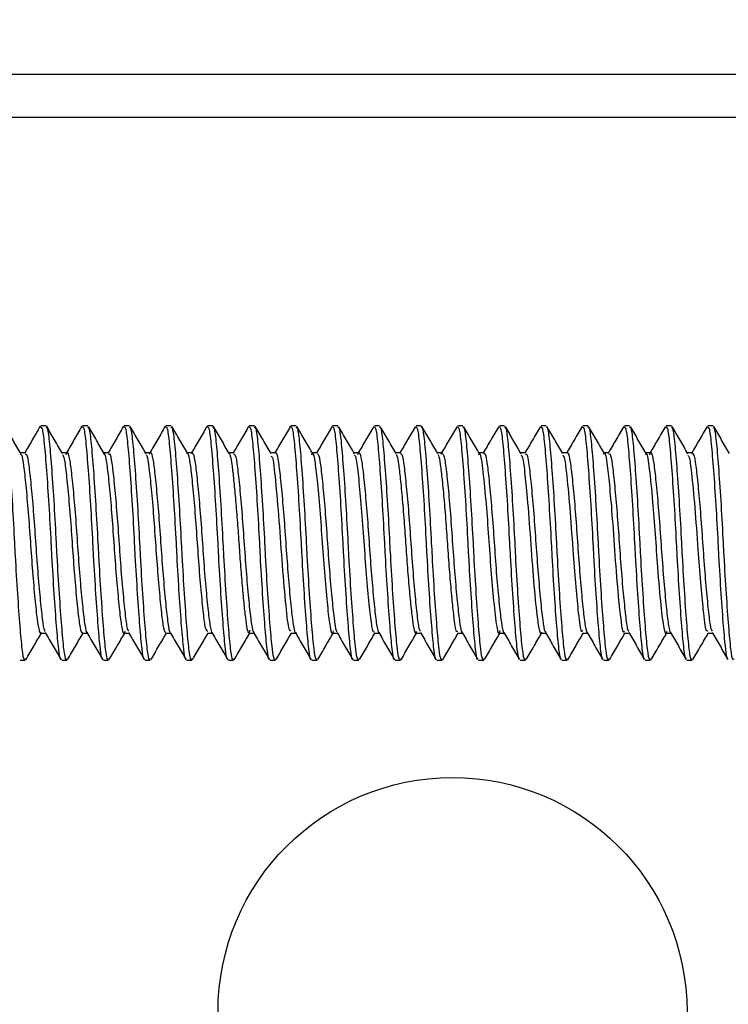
# Model space of a CAD drawing. Header units: inches. Extents: x 0.1 to 10.7, y 0.1 to 7.8.
# Tile 18 of 46: x 3.1606 to 3.1999, y 6.5399 to 6.5946. Entities that reach past the tile are written whole.
import ezdxf

# ---------------------------------------------------------------- set-up
doc = ezdxf.new("R2010")
doc.units = ezdxf.units.IN
doc.header["$MEASUREMENT"] = 0
doc.layers.add('DIMENSIONS', color=140, linetype='Continuous', lineweight=25)
doc.styles.add('SLDTEXTSTYLE0', font='TXT', dxfattribs={"width": 0.7})
doc.dimstyles.new('SLDDIMSTYLE1', dxfattribs={"dimtxt": 0.084961, "dimasz": 0.13, "dimexe": 0, "dimexo": 0.0625, "dimgap": 0.02124, "dimtad": 0, "dimtih": 1, "dimtoh": 1, "dimlfac": 24, "dimrnd": 1e-09, "dimzin": 12, "dimdsep": 46, "dimtxsty": 'SLDTEXTSTYLE0', "dimsah": 1, "dimcen": 0.09, "dimadec": 0, "dimazin": 3, "dimtfac": 1, "dimtofl": 0, "dimtmove": 0, "dimatfit": 3, "dimfxl": 0, "dimfrac": 2, "dimtolj": 1, "dimtzin": 12, "dimarcsym": 0})

# ---------------------------------------------------------------- blocks, each defined once
blk = doc.blocks.new('_D_8')
at = {"layer": 'DIMENSIONS'}
for p, q in [((3.13252, 6.636573), (3.13252, 7.044033)), ((4.767937, 6.636573), (4.767937, 7.044033)), ((3.13252, 6.919033), (3.704451, 6.919033)), ((3.819576, 6.919033), (3.791046, 6.919033)), ((3.791046, 6.919033), (3.791046, 6.784002)), ((4.142724, 6.919033), (4.171254, 6.919033)), ((4.171254, 6.919033), (4.171254, 6.784002)), ((4.767937, 6.919033), (4.257848, 6.919033)), ((3.791046, 6.784002), (3.819576, 6.784002)), ((4.171254, 6.784002), (4.142724, 6.784002))]:
    blk.add_line(p, q, dxfattribs=at)
for points in [[(3.13252, 6.919033), (3.26252, 6.899033), (3.26252, 6.939033)], [(4.767937, 6.919033), (4.637937, 6.939033), (4.637937, 6.899033)]]:
    blk.add_solid(points, dxfattribs=at)
at = {"layer": 'DIMENSIONS', "char_height": 0.0833333, "attachment_point": 1, "style": 'SLDTEXTSTYLE0'}
for s, insert in [('39.25', (3.819576, 7.045475)), ('997.0', (3.819576, 6.891424))]:
    blk.add_mtext(s, dxfattribs=dict(at, insert=insert))

msp = doc.modelspace()

# ---------------------------------------------------------------- linework, layer by layer
for p, q in [((3.13752, 6.591573), (3.231687, 6.591573)), ((3.231687, 6.589156), (3.13752, 6.589156)), ((3.162034, 6.572042), (3.161745, 6.572042)), ((3.164349, 6.572042), (3.16406, 6.572042)), ((3.166664, 6.572042), (3.166374, 6.572042)), ((3.168978, 6.572042), (3.168689, 6.572042)), ((3.171293, 6.572042), (3.171004, 6.572042)), ((3.173608, 6.572042), (3.173319, 6.572042)), ((3.175923, 6.572042), (3.175634, 6.572042)), ((3.178238, 6.572042), (3.177948, 6.572042)), ((3.180553, 6.572042), (3.180263, 6.572042)), ((3.182867, 6.572042), (3.182578, 6.572042)), ((3.185182, 6.572042), (3.184893, 6.572042)), ((3.187497, 6.572042), (3.187208, 6.572042)), ((3.189812, 6.572042), (3.189522, 6.572042)), ((3.192127, 6.572042), (3.191837, 6.572042)), ((3.194441, 6.572042), (3.194152, 6.572042)), ((3.196756, 6.572042), (3.196467, 6.572042)), ((3.199071, 6.572042), (3.198782, 6.572042)), ((3.160877, 6.570538), (3.160613, 6.570538)), ((3.163192, 6.570538), (3.162928, 6.570538)), ((3.165507, 6.570538), (3.165243, 6.570538)), ((3.167821, 6.570538), (3.167557, 6.570538)), ((3.170136, 6.570538), (3.169872, 6.570538)), ((3.172451, 6.570538), (3.172187, 6.570538)), ((3.174766, 6.570538), (3.174502, 6.570538)), ((3.17708, 6.570538), (3.176817, 6.570538)), ((3.179396, 6.570538), (3.179132, 6.570538)), ((3.18171, 6.570538), (3.181446, 6.570538)), ((3.184025, 6.570538), (3.183761, 6.570538)), ((3.18398, 6.570462), (3.184001, 6.570529)), ((3.18634, 6.570538), (3.186076, 6.570538)), ((3.188655, 6.570538), (3.188391, 6.570538)), ((3.190969, 6.570538), (3.190706, 6.570538)), ((3.193284, 6.570538), (3.19302, 6.570538)), ((3.195599, 6.570538), (3.195335, 6.570538)), ((3.197914, 6.570538), (3.19765, 6.570538)), ((3.161745, 6.560524), (3.162009, 6.560524)), ((3.16406, 6.560524), (3.164324, 6.560524)), ((3.166375, 6.560524), (3.166639, 6.560524)), ((3.168689, 6.560524), (3.168954, 6.560524)), ((3.171004, 6.560524), (3.171268, 6.560524)), ((3.173319, 6.560524), (3.173583, 6.560524)), ((3.175634, 6.560524), (3.175898, 6.560524)), ((3.177949, 6.560524), (3.178213, 6.560524)), ((3.180264, 6.560524), (3.180528, 6.560524)), ((3.182578, 6.560524), (3.182842, 6.560524)), ((3.184893, 6.560524), (3.185157, 6.560524)), ((3.187208, 6.560524), (3.187472, 6.560524)), ((3.189523, 6.560524), (3.189787, 6.560524)), ((3.191837, 6.560524), (3.192101, 6.560524)), ((3.194153, 6.560524), (3.194416, 6.560524)), ((3.196467, 6.560524), (3.196731, 6.560524)), ((3.198782, 6.560524), (3.199046, 6.560524)), ((3.160587, 6.559021), (3.160877, 6.559021)), ((3.162902, 6.559021), (3.163191, 6.559021)), ((3.165217, 6.559021), (3.165506, 6.559021)), ((3.167532, 6.559021), (3.167821, 6.559021)), ((3.169847, 6.559021), (3.170136, 6.559021)), ((3.172161, 6.559021), (3.172451, 6.559021)), ((3.174476, 6.559021), (3.174766, 6.559021)), ((3.176791, 6.559021), (3.17708, 6.559021)), ((3.179106, 6.559021), (3.179395, 6.559021)), ((3.181421, 6.559021), (3.18171, 6.559021)), ((3.183735, 6.559021), (3.184025, 6.559021)), ((3.18605, 6.559021), (3.18634, 6.559021)), ((3.188365, 6.559021), (3.188654, 6.559021)), ((3.19068, 6.559021), (3.190969, 6.559021)), ((3.192995, 6.559021), (3.193284, 6.559021)), ((3.19531, 6.559021), (3.195599, 6.559021)), ((3.197624, 6.559021), (3.197914, 6.559021))]:
    msp.add_line(p, q)
msp.add_circle((3.184604, 6.539489), 0.013021)
for points, knots in [([(3.160877, 6.559101), (3.160863, 6.559079), (3.160806, 6.558986), (3.160708, 6.55958), (3.160594, 6.560828), (3.160461, 6.562657), (3.160361, 6.564323), (3.160274, 6.566001), (3.160181, 6.567689), (3.160049, 6.569636), (3.159926, 6.571112), (3.159823, 6.571958), (3.159749, 6.57196), (3.159719, 6.571961)], [0, 0, 0, 0, 0.034586, 0.142153, 0.249681, 0.357186, 0.46475, 0.49998, 0.604499, 0.711996, 0.819565, 0.927082, 1, 1, 1, 1]), ([(3.160637, 6.570496), (3.160491, 6.570748), (3.160198, 6.571251), (3.159906, 6.571755), (3.159759, 6.572007)], [0, 0, 0, 0, 0.499756, 1, 1, 1, 1]), ([(3.16171, 6.572015), (3.161564, 6.571762), (3.161278, 6.57127), (3.160991, 6.570778), (3.160852, 6.570538)], [0, 0, 0, 0, 0.512649, 1, 1, 1, 1]), ([(3.162867, 6.559066), (3.162865, 6.559064), (3.16282, 6.559012), (3.162734, 6.559599), (3.16262, 6.560823), (3.162487, 6.562659), (3.162387, 6.564323), (3.162299, 6.566001), (3.162206, 6.567689), (3.162074, 6.569636), (3.161951, 6.571112), (3.161848, 6.571958), (3.161774, 6.57196), (3.161745, 6.571961)], [0, 0, 0, 0, 0.006022, 0.116772, 0.227481, 0.338167, 0.448913, 0.485186, 0.592797, 0.703475, 0.814226, 0.924924, 1, 1, 1, 1]), ([(3.163191, 6.559101), (3.163178, 6.559079), (3.16312, 6.558986), (3.163023, 6.55958), (3.162909, 6.560828), (3.162776, 6.562657), (3.162676, 6.564323), (3.162589, 6.566001), (3.162496, 6.567689), (3.162364, 6.569636), (3.162241, 6.571112), (3.162137, 6.571958), (3.162064, 6.57196), (3.162034, 6.571961)], [0, 0, 0, 0, 0.034586, 0.142153, 0.249681, 0.357186, 0.46475, 0.49998, 0.604499, 0.711996, 0.819565, 0.927082, 1, 1, 1, 1]), ([(3.162949, 6.570502), (3.162802, 6.570754), (3.162509, 6.571258), (3.162216, 6.571762), (3.162069, 6.572015)], [0, 0, 0, 0, 0.499702, 1, 1, 1, 1]), ([(3.164025, 6.572015), (3.163878, 6.571763), (3.163593, 6.57127), (3.163306, 6.570778), (3.163167, 6.570538)], [0, 0, 0, 0, 0.512506, 1, 1, 1, 1]), ([(3.165182, 6.559066), (3.16518, 6.559064), (3.165134, 6.559012), (3.165049, 6.559599), (3.164935, 6.560823), (3.164802, 6.562659), (3.164702, 6.564323), (3.164614, 6.566001), (3.164521, 6.567689), (3.164389, 6.569636), (3.164266, 6.571112), (3.164163, 6.571958), (3.164089, 6.57196), (3.16406, 6.571961)], [0, 0, 0, 0, 0.0060475, 0.1167942, 0.2275004, 0.338184, 0.4489274, 0.4851992, 0.592807, 0.7034822, 0.8142309, 0.9249264, 1, 1, 1, 1]), ([(3.165506, 6.559101), (3.165492, 6.559079), (3.165435, 6.558986), (3.165338, 6.55958), (3.165224, 6.560828), (3.165091, 6.562657), (3.164991, 6.564323), (3.164904, 6.566001), (3.164811, 6.567689), (3.164678, 6.569636), (3.164555, 6.571112), (3.164452, 6.571958), (3.164379, 6.57196), (3.164349, 6.571961)], [0, 0, 0, 0, 0.034586, 0.142153, 0.249681, 0.357186, 0.46475, 0.49998, 0.604499, 0.711996, 0.819565, 0.927082, 1, 1, 1, 1]), ([(3.165267, 6.570496), (3.16512, 6.570748), (3.164826, 6.571253), (3.164533, 6.571758), (3.164387, 6.572011)], [0, 0, 0, 0, 0.499625, 1, 1, 1, 1]), ([(3.16634, 6.572015), (3.166193, 6.571763), (3.165907, 6.57127), (3.165621, 6.570778), (3.165481, 6.570538)], [0, 0, 0, 0, 0.512412, 1, 1, 1, 1]), ([(3.167497, 6.559066), (3.167495, 6.559064), (3.167449, 6.559012), (3.167363, 6.559599), (3.167249, 6.560823), (3.167116, 6.562659), (3.167016, 6.564323), (3.166929, 6.566001), (3.166836, 6.567689), (3.166704, 6.569636), (3.166581, 6.571112), (3.166478, 6.571958), (3.166404, 6.57196), (3.166374, 6.571961)], [0, 0, 0, 0, 0.005995, 0.116747, 0.227459, 0.338149, 0.448898, 0.485172, 0.592785, 0.703466, 0.814221, 0.924922, 1, 1, 1, 1]), ([(3.167821, 6.559101), (3.167807, 6.559079), (3.16775, 6.558986), (3.167653, 6.55958), (3.167539, 6.560828), (3.167406, 6.562657), (3.167306, 6.564323), (3.167218, 6.566001), (3.167125, 6.567689), (3.166993, 6.569636), (3.16687, 6.571112), (3.166767, 6.571958), (3.166693, 6.57196), (3.166664, 6.571961)], [0, 0, 0, 0, 0.034586, 0.142153, 0.249681, 0.357186, 0.46475, 0.49998, 0.604499, 0.711996, 0.819565, 0.927082, 1, 1, 1, 1]), ([(3.167586, 6.570489), (3.167439, 6.570741), (3.167146, 6.571245), (3.166853, 6.57175), (3.166706, 6.572003)], [0, 0, 0, 0, 0.499646, 1, 1, 1, 1]), ([(3.168654, 6.572015), (3.168508, 6.571763), (3.168222, 6.57127), (3.167936, 6.570778), (3.167796, 6.570538)], [0, 0, 0, 0, 0.512368, 1, 1, 1, 1]), ([(3.169812, 6.559066), (3.169809, 6.559064), (3.169764, 6.559012), (3.169678, 6.559599), (3.169564, 6.560823), (3.169431, 6.562659), (3.169331, 6.564323), (3.169244, 6.566001), (3.169151, 6.567689), (3.169019, 6.569636), (3.168896, 6.571112), (3.168793, 6.571958), (3.168719, 6.57196), (3.168689, 6.571961)], [0, 0, 0, 0, 0.005862, 0.11663, 0.227356, 0.338061, 0.448825, 0.485103, 0.592731, 0.703427, 0.814196, 0.924912, 1, 1, 1, 1]), ([(3.170136, 6.559101), (3.170122, 6.559079), (3.170065, 6.558986), (3.169967, 6.55958), (3.169854, 6.560828), (3.169721, 6.562657), (3.169621, 6.564323), (3.169533, 6.566001), (3.16944, 6.567689), (3.169308, 6.569636), (3.169185, 6.571112), (3.169082, 6.571958), (3.169008, 6.57196), (3.168978, 6.571961)], [0, 0, 0, 0, 0.034586, 0.142153, 0.249681, 0.357186, 0.46475, 0.49998, 0.604499, 0.711996, 0.819565, 0.927082, 1, 1, 1, 1]), ([(3.169898, 6.570494), (3.169752, 6.570745), (3.169459, 6.571249), (3.169166, 6.571753), (3.16902, 6.572005)], [0, 0, 0, 0, 0.4997407, 1, 1, 1, 1]), ([(3.170969, 6.572014), (3.170823, 6.571762), (3.170537, 6.57127), (3.170251, 6.570778), (3.170111, 6.570538)], [0, 0, 0, 0, 0.512377, 1, 1, 1, 1]), ([(3.172126, 6.559066), (3.172124, 6.559063), (3.172079, 6.559012), (3.171993, 6.559599), (3.171879, 6.560823), (3.171746, 6.562659), (3.171646, 6.564323), (3.171559, 6.566001), (3.171466, 6.567689), (3.171333, 6.569636), (3.17121, 6.571112), (3.171107, 6.571958), (3.171034, 6.57196), (3.171004, 6.571961)], [0, 0, 0, 0, 0.00565, 0.116441, 0.227191, 0.337919, 0.448707, 0.484993, 0.592644, 0.703363, 0.814157, 0.924896, 1, 1, 1, 1]), ([(3.172451, 6.559101), (3.172437, 6.559079), (3.17238, 6.558986), (3.172282, 6.55958), (3.172168, 6.560828), (3.172035, 6.562657), (3.171935, 6.564323), (3.171848, 6.566001), (3.171755, 6.567689), (3.171623, 6.569636), (3.1715, 6.571112), (3.171397, 6.571958), (3.171323, 6.57196), (3.171293, 6.571961)], [0, 0, 0, 0, 0.034586, 0.142153, 0.249681, 0.357186, 0.46475, 0.49998, 0.604499, 0.711996, 0.819565, 0.927082, 1, 1, 1, 1]), ([(3.172208, 6.570502), (3.172061, 6.570754), (3.171768, 6.571257), (3.171476, 6.571762), (3.171329, 6.572014)], [0, 0, 0, 0, 0.499721, 1, 1, 1, 1]), ([(3.173284, 6.572014), (3.173137, 6.571762), (3.172851, 6.57127), (3.172565, 6.570778), (3.172426, 6.570538)], [0, 0, 0, 0, 0.512438, 1, 1, 1, 1]), ([(3.174441, 6.559066), (3.174439, 6.559063), (3.174393, 6.559012), (3.174308, 6.559599), (3.174194, 6.560823), (3.174061, 6.562659), (3.173961, 6.564323), (3.173873, 6.566001), (3.173781, 6.567689), (3.173648, 6.569636), (3.173525, 6.571112), (3.173422, 6.571958), (3.173349, 6.57196), (3.173319, 6.571961)], [0, 0, 0, 0, 0.005356, 0.11618, 0.226963, 0.337724, 0.448544, 0.484841, 0.592524, 0.703276, 0.814102, 0.924874, 1, 1, 1, 1]), ([(3.174766, 6.559101), (3.174752, 6.559079), (3.174694, 6.558986), (3.174597, 6.55958), (3.174483, 6.560828), (3.17435, 6.562657), (3.17425, 6.564323), (3.174163, 6.566001), (3.17407, 6.567689), (3.173938, 6.569636), (3.173815, 6.571112), (3.173712, 6.571958), (3.173638, 6.57196), (3.173608, 6.571961)], [0, 0, 0, 0, 0.034586, 0.142153, 0.249681, 0.357186, 0.46475, 0.49998, 0.604499, 0.711996, 0.819565, 0.927082, 1, 1, 1, 1]), ([(3.174525, 6.570498), (3.174378, 6.57075), (3.174085, 6.571255), (3.173791, 6.57176), (3.173645, 6.572013)], [0, 0, 0, 0, 0.499637, 1, 1, 1, 1]), ([(3.175598, 6.572013), (3.175452, 6.571761), (3.175166, 6.571269), (3.17488, 6.570778), (3.174741, 6.570538)], [0, 0, 0, 0, 0.512554, 1, 1, 1, 1]), ([(3.176755, 6.559065), (3.176753, 6.559063), (3.176708, 6.559012), (3.176623, 6.5596), (3.176509, 6.560823), (3.176376, 6.562659), (3.176276, 6.564323), (3.176188, 6.566001), (3.176095, 6.567689), (3.175963, 6.569636), (3.17584, 6.571112), (3.175737, 6.571958), (3.175663, 6.57196), (3.175634, 6.571961)], [0, 0, 0, 0, 0.004983, 0.115848, 0.226673, 0.337475, 0.448337, 0.484648, 0.592371, 0.703165, 0.814032, 0.924846, 1, 1, 1, 1]), ([(3.17708, 6.559101), (3.177066, 6.559079), (3.177009, 6.558986), (3.176912, 6.55958), (3.176798, 6.560828), (3.176665, 6.562657), (3.176565, 6.564323), (3.176478, 6.566001), (3.176385, 6.567689), (3.176252, 6.569636), (3.176129, 6.571112), (3.176026, 6.571958), (3.175953, 6.57196), (3.175923, 6.571961)], [0, 0, 0, 0, 0.034586, 0.142153, 0.249681, 0.357186, 0.46475, 0.49998, 0.604499, 0.711996, 0.819565, 0.927082, 1, 1, 1, 1]), ([(3.176845, 6.570489), (3.176698, 6.570742), (3.176404, 6.571246), (3.176111, 6.571751), (3.175965, 6.572004)], [0, 0, 0, 0, 0.49963, 1, 1, 1, 1]), ([(3.177912, 6.572013), (3.177766, 6.571761), (3.177481, 6.571269), (3.177195, 6.570777), (3.177055, 6.570538)], [0, 0, 0, 0, 0.512725, 1, 1, 1, 1]), ([(3.179069, 6.559065), (3.179068, 6.559063), (3.179023, 6.559013), (3.178937, 6.5596), (3.178824, 6.560822), (3.178691, 6.562659), (3.17859, 6.564323), (3.178503, 6.566001), (3.17841, 6.567689), (3.178278, 6.569636), (3.178155, 6.571112), (3.178052, 6.571958), (3.177978, 6.57196), (3.177948, 6.571961)], [0, 0, 0, 0, 0.0045305, 0.1154462, 0.2263214, 0.3371739, 0.4480863, 0.4844135, 0.5921855, 0.7030296, 0.8139473, 0.9248118, 1, 1, 1, 1]), ([(3.179395, 6.559101), (3.179381, 6.559079), (3.179324, 6.558986), (3.179227, 6.55958), (3.179113, 6.560828), (3.17898, 6.562657), (3.17888, 6.564323), (3.178792, 6.566001), (3.1787, 6.567689), (3.178567, 6.569636), (3.178444, 6.571112), (3.178341, 6.571958), (3.178268, 6.57196), (3.178238, 6.571961)], [0, 0, 0, 0, 0.034586, 0.142153, 0.249681, 0.357186, 0.46475, 0.49998, 0.604499, 0.711996, 0.819565, 0.927082, 1, 1, 1, 1]), ([(3.179158, 6.570492), (3.179012, 6.570743), (3.178719, 6.571247), (3.178426, 6.571751), (3.17828, 6.572003)], [0, 0, 0, 0, 0.499724, 1, 1, 1, 1]), ([(3.180227, 6.572012), (3.18008, 6.57176), (3.179795, 6.571268), (3.179509, 6.570777), (3.17937, 6.570538)], [0, 0, 0, 0, 0.512953, 1, 1, 1, 1]), ([(3.181384, 6.559064), (3.181382, 6.559062), (3.181337, 6.559013), (3.181252, 6.559601), (3.181138, 6.560822), (3.181005, 6.562659), (3.180905, 6.564323), (3.180818, 6.566001), (3.180725, 6.567689), (3.180593, 6.569636), (3.18047, 6.571112), (3.180367, 6.571958), (3.180293, 6.57196), (3.180263, 6.571961)], [0, 0, 0, 0, 0.0040002, 0.114975, 0.2259092, 0.3368208, 0.4477923, 0.4841388, 0.5919683, 0.7028714, 0.8138482, 0.9247718, 1, 1, 1, 1]), ([(3.18171, 6.559101), (3.181696, 6.559079), (3.181639, 6.558986), (3.181542, 6.55958), (3.181428, 6.560828), (3.181295, 6.562657), (3.181195, 6.564323), (3.181107, 6.566001), (3.181014, 6.567689), (3.180882, 6.569636), (3.180759, 6.571112), (3.180656, 6.571958), (3.180582, 6.57196), (3.180553, 6.571961)], [0, 0, 0, 0, 0.034586, 0.142153, 0.249681, 0.357186, 0.46475, 0.49998, 0.604499, 0.711996, 0.819565, 0.927082, 1, 1, 1, 1]), ([(3.181468, 6.570501), (3.181321, 6.570753), (3.181028, 6.571256), (3.180736, 6.57176), (3.180589, 6.572012)], [0, 0, 0, 0, 0.499738, 1, 1, 1, 1]), ([(3.182541, 6.572011), (3.182394, 6.571759), (3.182109, 6.571267), (3.181824, 6.570777), (3.181685, 6.570538)], [0, 0, 0, 0, 0.513238, 1, 1, 1, 1]), ([(3.183698, 6.559063), (3.183696, 6.559062), (3.183652, 6.559013), (3.183567, 6.559601), (3.183453, 6.560822), (3.18332, 6.562659), (3.18322, 6.564323), (3.183133, 6.566001), (3.18304, 6.567689), (3.182908, 6.569636), (3.182785, 6.571112), (3.182681, 6.571958), (3.182608, 6.57196), (3.182578, 6.571961)], [0, 0, 0, 0, 0.003394, 0.114436, 0.225438, 0.336417, 0.447456, 0.483825, 0.59172, 0.702691, 0.813735, 0.924726, 1, 1, 1, 1]), ([(3.184025, 6.559101), (3.184011, 6.559079), (3.183954, 6.558986), (3.183856, 6.55958), (3.183743, 6.560828), (3.18361, 6.562657), (3.183509, 6.564323), (3.183422, 6.566001), (3.183329, 6.567689), (3.183197, 6.569636), (3.183074, 6.571112), (3.182971, 6.571958), (3.182897, 6.57196), (3.182867, 6.571961)], [0, 0, 0, 0, 0.034586, 0.142153, 0.249681, 0.357186, 0.46475, 0.49998, 0.604499, 0.711996, 0.819565, 0.927082, 1, 1, 1, 1]), ([(3.183783, 6.5705), (3.183637, 6.570752), (3.183343, 6.571257), (3.18305, 6.571761), (3.182903, 6.572014)], [0, 0, 0, 0, 0.499654, 1, 1, 1, 1]), ([(3.184855, 6.572009), (3.184709, 6.571757), (3.184424, 6.571267), (3.184138, 6.570776), (3.184, 6.570538)], [0, 0, 0, 0, 0.513581, 1, 1, 1, 1]), ([(3.186012, 6.559063), (3.186011, 6.559061), (3.185966, 6.559014), (3.185882, 6.559602), (3.185768, 6.560822), (3.185635, 6.562659), (3.185535, 6.564323), (3.185448, 6.566001), (3.185355, 6.567689), (3.185222, 6.569636), (3.185099, 6.571112), (3.184996, 6.571958), (3.184923, 6.57196), (3.184893, 6.571961)], [0, 0, 0, 0, 0.0027425, 0.1138574, 0.2249318, 0.3359834, 0.447095, 0.4834874, 0.5914531, 0.7024962, 0.8136132, 0.9246768, 1, 1, 1, 1]), ([(3.18634, 6.559101), (3.186326, 6.559079), (3.186268, 6.558986), (3.186171, 6.55958), (3.186057, 6.560828), (3.185924, 6.562657), (3.185824, 6.564323), (3.185737, 6.566001), (3.185644, 6.567689), (3.185512, 6.569636), (3.185389, 6.571112), (3.185286, 6.571958), (3.185212, 6.57196), (3.185182, 6.571961)], [0, 0, 0, 0, 0.034586, 0.142153, 0.249681, 0.357186, 0.46475, 0.49998, 0.604499, 0.711996, 0.819565, 0.927082, 1, 1, 1, 1]), ([(3.186103, 6.570491), (3.185957, 6.570743), (3.185663, 6.571248), (3.18537, 6.571753), (3.185223, 6.572006)], [0, 0, 0, 0, 0.499619, 1, 1, 1, 1]), ([(3.187169, 6.572008), (3.187023, 6.571756), (3.186738, 6.571266), (3.186453, 6.570776), (3.186314, 6.570538)], [0, 0, 0, 0, 0.513986, 1, 1, 1, 1]), ([(3.188326, 6.559062), (3.188325, 6.559061), (3.188281, 6.559014), (3.188197, 6.559602), (3.188083, 6.560822), (3.18795, 6.562659), (3.18785, 6.564323), (3.187762, 6.566001), (3.187669, 6.567689), (3.187537, 6.569636), (3.187414, 6.571112), (3.187311, 6.571958), (3.187237, 6.57196), (3.187208, 6.571961)], [0, 0, 0, 0, 0.0021399, 0.113322, 0.2244634, 0.3355822, 0.4467609, 0.4831753, 0.5912062, 0.7023165, 0.8135005, 0.9246312, 1, 1, 1, 1]), ([(3.188654, 6.559101), (3.18864, 6.559079), (3.188583, 6.558986), (3.188486, 6.55958), (3.188372, 6.560828), (3.188239, 6.562657), (3.188139, 6.564323), (3.188052, 6.566001), (3.187959, 6.567689), (3.187827, 6.569636), (3.187704, 6.571112), (3.1876, 6.571958), (3.187527, 6.57196), (3.187497, 6.571961)], [0, 0, 0, 0, 0.034586, 0.142153, 0.249681, 0.357186, 0.46475, 0.49998, 0.604499, 0.711996, 0.819565, 0.927082, 1, 1, 1, 1]), ([(3.188419, 6.57049), (3.188272, 6.570742), (3.187979, 6.571246), (3.187686, 6.57175), (3.18754, 6.572002)], [0, 0, 0, 0, 0.499703, 1, 1, 1, 1]), ([(3.189483, 6.572007), (3.189337, 6.571755), (3.189052, 6.571265), (3.188768, 6.570776), (3.188629, 6.570538)], [0, 0, 0, 0, 0.514449, 1, 1, 1, 1]), ([(3.19064, 6.559061), (3.190639, 6.559061), (3.190596, 6.559015), (3.190512, 6.559603), (3.190398, 6.560822), (3.190265, 6.562659), (3.190165, 6.564323), (3.190077, 6.566001), (3.189984, 6.567689), (3.189852, 6.569636), (3.189729, 6.571112), (3.189626, 6.571958), (3.189552, 6.57196), (3.189522, 6.571961)], [0, 0, 0, 0, 0.001595, 0.112838, 0.22404, 0.33522, 0.446459, 0.482893, 0.590983, 0.702154, 0.813399, 0.92459, 1, 1, 1, 1]), ([(3.190969, 6.559101), (3.190955, 6.559079), (3.190898, 6.558986), (3.190801, 6.55958), (3.190687, 6.560828), (3.190554, 6.562657), (3.190454, 6.564323), (3.190367, 6.566001), (3.190274, 6.567689), (3.190141, 6.569636), (3.190018, 6.571112), (3.189915, 6.571958), (3.189842, 6.57196), (3.189812, 6.571961)], [0, 0, 0, 0, 0.034586, 0.142153, 0.249681, 0.357186, 0.46475, 0.49998, 0.604499, 0.711996, 0.819565, 0.927082, 1, 1, 1, 1]), ([(3.190728, 6.5705), (3.190581, 6.570751), (3.190289, 6.571255), (3.189996, 6.571758), (3.18985, 6.57201)], [0, 0, 0, 0, 0.499753, 1, 1, 1, 1]), ([(3.191797, 6.572006), (3.191651, 6.571754), (3.191367, 6.571264), (3.191082, 6.570775), (3.190944, 6.570538)], [0, 0, 0, 0, 0.514899, 1, 1, 1, 1]), ([(3.192954, 6.559061), (3.192954, 6.55906), (3.19291, 6.559015), (3.192826, 6.559603), (3.192712, 6.560822), (3.192579, 6.562659), (3.192479, 6.564323), (3.192392, 6.566001), (3.192299, 6.567689), (3.192167, 6.569636), (3.192044, 6.571112), (3.191941, 6.571958), (3.191867, 6.57196), (3.191837, 6.571961)], [0, 0, 0, 0, 0.001112, 0.112409, 0.223665, 0.334898, 0.446191, 0.482643, 0.590785, 0.70201, 0.813308, 0.924554, 1, 1, 1, 1]), ([(3.193284, 6.559101), (3.19327, 6.559079), (3.193213, 6.558986), (3.193116, 6.55958), (3.193002, 6.560828), (3.192869, 6.562657), (3.192769, 6.564323), (3.192681, 6.566001), (3.192588, 6.567689), (3.192456, 6.569636), (3.192333, 6.571112), (3.19223, 6.571958), (3.192156, 6.57196), (3.192127, 6.571961)], [0, 0, 0, 0, 0.0345865, 0.1421533, 0.2496809, 0.3571865, 0.4647501, 0.4999805, 0.6044986, 0.711996, 0.8195648, 0.9270819, 1, 1, 1, 1]), ([(3.193042, 6.570501), (3.192895, 6.570753), (3.192602, 6.571258), (3.192309, 6.571762), (3.192162, 6.572014)], [0, 0, 0, 0, 0.499673, 1, 1, 1, 1]), ([(3.194112, 6.572005), (3.193965, 6.571753), (3.193681, 6.571264), (3.193397, 6.570775), (3.193259, 6.570538)], [0, 0, 0, 0, 0.515317, 1, 1, 1, 1]), ([(3.195269, 6.55906), (3.195268, 6.55906), (3.195225, 6.559015), (3.195141, 6.559604), (3.195027, 6.560822), (3.194894, 6.562659), (3.194794, 6.564323), (3.194707, 6.566001), (3.194614, 6.567689), (3.194482, 6.569636), (3.194359, 6.571112), (3.194256, 6.571958), (3.194182, 6.57196), (3.194152, 6.571961)], [0, 0, 0, 0, 0.000692, 0.112036, 0.223338, 0.334618, 0.445958, 0.482426, 0.590613, 0.701885, 0.81323, 0.924522, 1, 1, 1, 1]), ([(3.195599, 6.559101), (3.195585, 6.559079), (3.195528, 6.558986), (3.19543, 6.55958), (3.195317, 6.560828), (3.195184, 6.562657), (3.195084, 6.564323), (3.194996, 6.566001), (3.194903, 6.567689), (3.194771, 6.569636), (3.194648, 6.571112), (3.194545, 6.571958), (3.194471, 6.57196), (3.194441, 6.571961)], [0, 0, 0, 0, 0.034586, 0.142153, 0.249681, 0.357186, 0.46475, 0.49998, 0.604499, 0.711996, 0.819565, 0.927082, 1, 1, 1, 1]), ([(3.195362, 6.570493), (3.195215, 6.570745), (3.194921, 6.57125), (3.194628, 6.571755), (3.194481, 6.572008)], [0, 0, 0, 0, 0.499616, 1, 1, 1, 1]), ([(3.196426, 6.572004), (3.196279, 6.571752), (3.195996, 6.571263), (3.195711, 6.570775), (3.195574, 6.570538)], [0, 0, 0, 0, 0.515697, 1, 1, 1, 1]), ([(3.197583, 6.55906), (3.197583, 6.55906), (3.19754, 6.559015), (3.197456, 6.559604), (3.197342, 6.560821), (3.197209, 6.562659), (3.197109, 6.564323), (3.197022, 6.566001), (3.196929, 6.567689), (3.196796, 6.569636), (3.196673, 6.571112), (3.19657, 6.571958), (3.196497, 6.57196), (3.196467, 6.571961)], [0, 0, 0, 0, 0.000338, 0.111721, 0.223063, 0.334382, 0.445762, 0.482242, 0.590468, 0.701779, 0.813164, 0.924495, 1, 1, 1, 1]), ([(3.197914, 6.559101), (3.1979, 6.559079), (3.197843, 6.558986), (3.197745, 6.55958), (3.197631, 6.560828), (3.197498, 6.562657), (3.197398, 6.564323), (3.197311, 6.566001), (3.197218, 6.567689), (3.197086, 6.569636), (3.196963, 6.571112), (3.19686, 6.571958), (3.196786, 6.57196), (3.196756, 6.571961)], [0, 0, 0, 0, 0.034586, 0.142153, 0.249681, 0.357186, 0.46475, 0.49998, 0.604499, 0.711996, 0.819565, 0.927082, 1, 1, 1, 1]), ([(3.197679, 6.570489), (3.197532, 6.570741), (3.197238, 6.571245), (3.196946, 6.571749), (3.196799, 6.572002)], [0, 0, 0, 0, 0.499678, 1, 1, 1, 1]), ([(3.19874, 6.572003), (3.198594, 6.571751), (3.19831, 6.571262), (3.198026, 6.570774), (3.197889, 6.570538)], [0, 0, 0, 0, 0.516038, 1, 1, 1, 1]), ([(3.199898, 6.559059), (3.199898, 6.559059), (3.199854, 6.559016), (3.199771, 6.559604), (3.199657, 6.560821), (3.199524, 6.562659), (3.199424, 6.564323), (3.199336, 6.566001), (3.199243, 6.567689), (3.199111, 6.569636), (3.198988, 6.571112), (3.198885, 6.571958), (3.198811, 6.57196), (3.198782, 6.571961)], [0, 0, 0, 0, 0.000051, 0.111466, 0.22284, 0.334191, 0.445603, 0.482093, 0.59035, 0.701693, 0.81311, 0.924473, 1, 1, 1, 1]), ([(3.200228, 6.559101), (3.200215, 6.559079), (3.200157, 6.558986), (3.20006, 6.55958), (3.199946, 6.560828), (3.199813, 6.562657), (3.199713, 6.564323), (3.199626, 6.566001), (3.199533, 6.567689), (3.199401, 6.569636), (3.199278, 6.571112), (3.199174, 6.571958), (3.199101, 6.57196), (3.199071, 6.571961)], [0, 0, 0, 0, 0.034586, 0.142153, 0.249681, 0.357186, 0.46475, 0.49998, 0.604499, 0.711996, 0.819565, 0.927082, 1, 1, 1, 1]), ([(3.199988, 6.570497), (3.199842, 6.570749), (3.199549, 6.571252), (3.199257, 6.571756), (3.199111, 6.572008)], [0, 0, 0, 0, 0.499762, 1, 1, 1, 1]), ([(3.160587, 6.570468), (3.160615, 6.570474), (3.160686, 6.570488), (3.160787, 6.569875), (3.160908, 6.568775), (3.161043, 6.567278), (3.161163, 6.565594), (3.16128, 6.563901), (3.161415, 6.562392), (3.161538, 6.561227), (3.161652, 6.560607), (3.161745, 6.560399), (3.161788, 6.56056), (3.161789, 6.560563)], [0, 0, 0, 0, 0.065276, 0.167372, 0.270252, 0.376076, 0.478777, 0.581041, 0.686841, 0.790129, 0.891868, 0.997579, 1, 1, 1, 1]), ([(3.160876, 6.570469), (3.160902, 6.570477), (3.160971, 6.570501), (3.161073, 6.569906), (3.161193, 6.568815), (3.161328, 6.567327), (3.161449, 6.565641), (3.161566, 6.563944), (3.161701, 6.562417), (3.161825, 6.56128), (3.161914, 6.560655), (3.161974, 6.560631), (3.161989, 6.560625)], [0, 0, 0, 0, 0.065181, 0.177092, 0.288889, 0.400683, 0.512594, 0.624401, 0.736195, 0.848104, 0.959929, 1, 1, 1, 1]), ([(3.162946, 6.57044), (3.162975, 6.570397), (3.163047, 6.570293), (3.163145, 6.569501), (3.163274, 6.56824), (3.163407, 6.566648), (3.163519, 6.564939), (3.163646, 6.563295), (3.163779, 6.561894), (3.163893, 6.560946), (3.163989, 6.560494), (3.164046, 6.56057), (3.16406, 6.560588)], [0, 0, 0, 0, 0.074793, 0.183357, 0.295959, 0.409243, 0.51795, 0.63011, 0.743632, 0.852623, 0.964277, 1, 1, 1, 1]), ([(3.163148, 6.570441), (3.163163, 6.570481), (3.16322, 6.570636), (3.163324, 6.570319), (3.163435, 6.569512), (3.163565, 6.568217), (3.163698, 6.566628), (3.16381, 6.56491), (3.163938, 6.563267), (3.164071, 6.561869), (3.164185, 6.560928), (3.164281, 6.560489), (3.164337, 6.560565), (3.164349, 6.560582)], [0, 0, 0, 0, 0.035892, 0.139754, 0.24362, 0.347406, 0.451257, 0.555131, 0.658918, 0.762757, 0.866638, 0.970427, 1, 1, 1, 1]), ([(3.165218, 6.570468), (3.165234, 6.570486), (3.165295, 6.57055), (3.165392, 6.570064), (3.165507, 6.569079), (3.165641, 6.567654), (3.165767, 6.565999), (3.16588, 6.564291), (3.166013, 6.562722), (3.166141, 6.561464), (3.166252, 6.560702), (3.166355, 6.560417), (3.166411, 6.560588), (3.166424, 6.560629)], [0, 0, 0, 0, 0.039973, 0.1429, 0.243994, 0.349131, 0.452568, 0.553307, 0.65827, 0.762158, 0.862673, 0.967397, 1, 1, 1, 1]), ([(3.165507, 6.570468), (3.165525, 6.570485), (3.165587, 6.57054), (3.165687, 6.57003), (3.165803, 6.569014), (3.165937, 6.567571), (3.166062, 6.565905), (3.166176, 6.564195), (3.16631, 6.562631), (3.166437, 6.561423), (3.166531, 6.560712), (3.166597, 6.56065), (3.16662, 6.560629)], [0, 0, 0, 0, 0.047884, 0.159742, 0.271508, 0.383252, 0.495107, 0.606891, 0.718638, 0.830488, 0.942288, 1, 1, 1, 1]), ([(3.167585, 6.570422), (3.167601, 6.570412), (3.167659, 6.570374), (3.167747, 6.569732), (3.167872, 6.56858), (3.168006, 6.56704), (3.168122, 6.565344), (3.168244, 6.563668), (3.168378, 6.562192), (3.168497, 6.561126), (3.168598, 6.560554), (3.168665, 6.560586), (3.168689, 6.560598)], [0, 0, 0, 0, 0.041163, 0.151178, 0.263604, 0.37828, 0.488766, 0.600598, 0.71535, 0.826447, 0.937624, 1, 1, 1, 1]), ([(3.167778, 6.570463), (3.167786, 6.570488), (3.167836, 6.570649), (3.167935, 6.570393), (3.168047, 6.569674), (3.168174, 6.568436), (3.168308, 6.566883), (3.168422, 6.565171), (3.168547, 6.563506), (3.168681, 6.562054), (3.168798, 6.561056), (3.168882, 6.56056), (3.168929, 6.56058), (3.168933, 6.560582)], [0, 0, 0, 0, 0.020232, 0.128108, 0.236021, 0.343839, 0.451701, 0.55962, 0.667439, 0.775285, 0.883207, 0.991026, 1, 1, 1, 1]), ([(3.169847, 6.570501), (3.169853, 6.570513), (3.169903, 6.570605), (3.169995, 6.570222), (3.170107, 6.569363), (3.170238, 6.568018), (3.170369, 6.566403), (3.17048, 6.564692), (3.17061, 6.563066), (3.170742, 6.561743), (3.170859, 6.560715), (3.170954, 6.560665), (3.171006, 6.560637)], [0, 0, 0, 0, 0.015957, 0.124338, 0.229033, 0.338073, 0.446842, 0.551481, 0.660186, 0.769278, 0.873997, 1, 1, 1, 1]), ([(3.170136, 6.570481), (3.170148, 6.570498), (3.170203, 6.570576), (3.1703, 6.57014), (3.170413, 6.569203), (3.170546, 6.567808), (3.170674, 6.566167), (3.170787, 6.564448), (3.170919, 6.562859), (3.171049, 6.561554), (3.17116, 6.560767), (3.17125, 6.560432), (3.171293, 6.560527), (3.171294, 6.560528)], [0, 0, 0, 0, 0.029913, 0.137586, 0.245204, 0.352776, 0.460444, 0.568076, 0.675648, 0.783307, 0.890952, 0.998524, 1, 1, 1, 1]), ([(3.172162, 6.570533), (3.172163, 6.570534), (3.172197, 6.570589), (3.172264, 6.570393), (3.172352, 6.569939), (3.172439, 6.569173), (3.172537, 6.568175), (3.172636, 6.566999), (3.172727, 6.565746), (3.172812, 6.564482), (3.17291, 6.563273), (3.173009, 6.562196), (3.17313, 6.5611), (3.173245, 6.560368), (3.173336, 6.560636), (3.173363, 6.560717)], [0, 0, 0, 0, 0.002657, 0.0818, 0.158298, 0.234552, 0.313598, 0.392911, 0.469909, 0.545739, 0.624544, 0.703977, 0.781435, 0.9343, 1, 1, 1, 1]), ([(3.172451, 6.570478), (3.172482, 6.570475), (3.172556, 6.570467), (3.17266, 6.569801), (3.172783, 6.568653), (3.172918, 6.567133), (3.173036, 6.565435), (3.173156, 6.563748), (3.173291, 6.562258), (3.173411, 6.561163), (3.173513, 6.560564), (3.173583, 6.560586), (3.173608, 6.560593)], [0, 0, 0, 0, 0.075208, 0.182963, 0.290615, 0.398285, 0.506042, 0.613692, 0.721343, 0.829101, 0.936754, 1, 1, 1, 1]), ([(3.174524, 6.570347), (3.174548, 6.570349), (3.174636, 6.570355), (3.174766, 6.569063), (3.174972, 6.566854), (3.175139, 6.564196), (3.175345, 6.56197), (3.17549, 6.560624), (3.175594, 6.560667), (3.175634, 6.560683)], [0, 0, 0, 0, 0.061551, 0.226454, 0.397266, 0.562109, 0.732926, 0.897819, 1, 1, 1, 1]), ([(3.174766, 6.570507), (3.174771, 6.570517), (3.174819, 6.570608), (3.174912, 6.570236), (3.175024, 6.569383), (3.175155, 6.568039), (3.175286, 6.566427), (3.175398, 6.564706), (3.175528, 6.563085), (3.17566, 6.561727), (3.175772, 6.560851), (3.175866, 6.560463), (3.175916, 6.560551), (3.175923, 6.560563)], [0, 0, 0, 0, 0.013614, 0.121318, 0.228999, 0.336611, 0.444306, 0.551998, 0.659611, 0.767294, 0.874997, 0.98261, 1, 1, 1, 1]), ([(3.176792, 6.570436), (3.176805, 6.570469), (3.176865, 6.570626), (3.17697, 6.570034), (3.177101, 6.568899), (3.177254, 6.56721), (3.177384, 6.565296), (3.177523, 6.563414), (3.177674, 6.561827), (3.1778, 6.560809), (3.177916, 6.5604), (3.177982, 6.560601), (3.178, 6.560656)], [0, 0, 0, 0, 0.030314, 0.146044, 0.260172, 0.378374, 0.492498, 0.608232, 0.726178, 0.839382, 0.956426, 1, 1, 1, 1]), ([(3.17708, 6.570467), (3.177104, 6.570478), (3.177172, 6.570509), (3.177273, 6.569934), (3.177393, 6.568859), (3.177527, 6.567381), (3.177649, 6.565699), (3.177766, 6.563998), (3.1779, 6.562463), (3.178025, 6.56131), (3.178115, 6.560668), (3.178176, 6.560636), (3.178192, 6.560628)], [0, 0, 0, 0, 0.061429, 0.173406, 0.285266, 0.39712, 0.509096, 0.620976, 0.732838, 0.844812, 0.956709, 1, 1, 1, 1]), ([(3.179157, 6.570407), (3.179175, 6.570399), (3.179241, 6.570369), (3.179339, 6.569586), (3.179484, 6.568188), (3.179632, 6.566359), (3.179757, 6.564427), (3.179907, 6.562642), (3.180049, 6.561305), (3.180158, 6.560568), (3.180235, 6.560603), (3.180264, 6.560616)], [0, 0, 0, 0, 0.0463, 0.169714, 0.297065, 0.424879, 0.5481, 0.676427, 0.802951, 0.926923, 1, 1, 1, 1]), ([(3.179351, 6.570442), (3.179364, 6.57048), (3.17942, 6.570639), (3.179524, 6.570337), (3.179635, 6.569548), (3.179764, 6.568265), (3.179897, 6.566683), (3.18001, 6.564966), (3.180137, 6.563318), (3.180271, 6.56191), (3.180385, 6.560951), (3.180482, 6.560496), (3.180539, 6.560569), (3.180553, 6.560586)], [0, 0, 0, 0, 0.033171, 0.136951, 0.240741, 0.344449, 0.448218, 0.552016, 0.655725, 0.759481, 0.863286, 0.966996, 1, 1, 1, 1]), ([(3.181466, 6.570451), (3.181484, 6.570435), (3.181537, 6.570387), (3.181617, 6.569881), (3.181718, 6.569002), (3.181829, 6.56781), (3.181939, 6.566443), (3.182033, 6.565011), (3.182139, 6.563615), (3.182251, 6.562364), (3.182357, 6.561377), (3.182451, 6.560741), (3.182545, 6.560462), (3.182602, 6.560571), (3.182623, 6.56061)], [0, 0, 0, 0, 0.043367, 0.132448, 0.221915, 0.314397, 0.406097, 0.494237, 0.585064, 0.677718, 0.768362, 0.856579, 0.948405, 1, 1, 1, 1]), ([(3.18171, 6.57047), (3.181727, 6.570487), (3.181788, 6.570548), (3.181887, 6.570055), (3.182002, 6.569055), (3.182136, 6.567623), (3.182262, 6.565962), (3.182376, 6.56425), (3.182509, 6.562678), (3.182637, 6.561457), (3.182731, 6.560728), (3.182798, 6.560656), (3.182822, 6.560632)], [0, 0, 0, 0, 0.044398, 0.156428, 0.268373, 0.380292, 0.492317, 0.60428, 0.716199, 0.828219, 0.940197, 1, 1, 1, 1]), ([(3.183782, 6.570451), (3.183797, 6.570441), (3.183848, 6.570405), (3.183926, 6.569927), (3.184025, 6.569071), (3.184137, 6.567895), (3.184247, 6.566536), (3.184341, 6.565105), (3.184447, 6.563705), (3.184559, 6.562434), (3.184682, 6.56129), (3.184785, 6.560543), (3.184866, 6.560617), (3.184893, 6.560642)], [0, 0, 0, 0, 0.038135, 0.13112, 0.223851, 0.319958, 0.415518, 0.507313, 0.601527, 0.6979, 0.792442, 0.930842, 1, 1, 1, 1]), ([(3.184024, 6.570496), (3.184061, 6.570476), (3.184141, 6.570431), (3.184247, 6.569688), (3.184374, 6.568487), (3.184507, 6.566936), (3.184622, 6.565228), (3.184746, 6.563558), (3.184881, 6.562097), (3.184998, 6.561082), (3.185082, 6.560573), (3.18513, 6.560587), (3.185134, 6.560589)], [0, 0, 0, 0, 0.092175, 0.204365, 0.316455, 0.428585, 0.540781, 0.652872, 0.764984, 0.877184, 0.989272, 1, 1, 1, 1]), ([(3.186052, 6.570427), (3.186067, 6.57046), (3.186143, 6.57062), (3.186267, 6.569766), (3.186436, 6.568127), (3.186592, 6.566123), (3.186717, 6.564218), (3.186881, 6.562329), (3.187034, 6.56092), (3.187171, 6.560321), (3.187244, 6.560615), (3.187258, 6.560671)], [0, 0, 0, 0, 0.037574, 0.181783, 0.3287, 0.444626, 0.557121, 0.674308, 0.818664, 0.965423, 1, 1, 1, 1]), ([(3.18634, 6.570486), (3.18635, 6.570501), (3.186404, 6.570583), (3.1865, 6.570162), (3.186612, 6.569243), (3.186745, 6.567859), (3.186874, 6.566223), (3.186986, 6.564504), (3.187118, 6.562907), (3.187249, 6.561591), (3.18736, 6.560784), (3.187451, 6.560439), (3.187495, 6.560533), (3.187497, 6.560537)], [0, 0, 0, 0, 0.026214, 0.133895, 0.241527, 0.349108, 0.456782, 0.564428, 0.672009, 0.779675, 0.887333, 0.994914, 1, 1, 1, 1]), ([(3.188417, 6.570403), (3.188438, 6.570386), (3.188507, 6.570333), (3.188606, 6.569514), (3.188765, 6.567976), (3.188931, 6.565756), (3.189099, 6.563343), (3.189276, 6.561538), (3.18941, 6.560653), (3.189516, 6.560374), (3.189567, 6.560574), (3.18957, 6.560588)], [0, 0, 0, 0, 0.052772, 0.170212, 0.291839, 0.444909, 0.596232, 0.750664, 0.868174, 0.990615, 1, 1, 1, 1]), ([(3.188655, 6.570475), (3.188684, 6.570475), (3.188757, 6.570476), (3.18886, 6.569831), (3.188983, 6.568699), (3.189117, 6.567187), (3.189236, 6.565492), (3.189356, 6.563802), (3.18949, 6.562302), (3.189612, 6.561192), (3.189714, 6.560574), (3.189785, 6.560587), (3.189812, 6.560592)], [0, 0, 0, 0, 0.071693, 0.179469, 0.287142, 0.394825, 0.502603, 0.610271, 0.717934, 0.825713, 0.933393, 1, 1, 1, 1]), ([(3.190725, 6.570423), (3.190758, 6.570373), (3.190837, 6.57025), (3.190958, 6.569186), (3.191139, 6.567316), (3.191289, 6.565027), (3.191445, 6.563036), (3.191603, 6.561474), (3.191721, 6.560528), (3.19181, 6.560636), (3.191837, 6.56067)], [0, 0, 0, 0, 0.084004, 0.20566, 0.366415, 0.521958, 0.647749, 0.773953, 0.929198, 1, 1, 1, 1]), ([(3.190969, 6.570514), (3.190973, 6.570522), (3.19102, 6.570615), (3.191112, 6.570254), (3.191223, 6.569421), (3.191355, 6.568088), (3.191486, 6.566483), (3.191598, 6.564762), (3.191727, 6.563135), (3.19186, 6.561766), (3.191972, 6.560872), (3.192067, 6.56047), (3.192118, 6.560555), (3.192126, 6.560569)], [0, 0, 0, 0, 0.010194, 0.117876, 0.225542, 0.333136, 0.440809, 0.548486, 0.65608, 0.763741, 0.871428, 0.979023, 1, 1, 1, 1]), ([(3.192996, 6.57047), (3.193004, 6.570492), (3.193072, 6.570672), (3.193183, 6.569979), (3.193329, 6.568652), (3.193493, 6.566772), (3.193639, 6.564484), (3.193818, 6.562397), (3.193963, 6.561107), (3.194068, 6.560476), (3.194134, 6.560609), (3.194152, 6.560645)], [0, 0, 0, 0, 0.021005, 0.172262, 0.291506, 0.413696, 0.562827, 0.717349, 0.836006, 0.955056, 1, 1, 1, 1]), ([(3.193284, 6.570467), (3.193307, 6.57048), (3.193373, 6.570518), (3.193474, 6.569961), (3.193592, 6.568902), (3.193726, 6.567434), (3.193849, 6.565756), (3.193965, 6.564052), (3.194099, 6.562509), (3.194225, 6.561342), (3.194314, 6.560687), (3.194375, 6.560646), (3.194392, 6.560635)], [0, 0, 0, 0, 0.057801, 0.170243, 0.282573, 0.394894, 0.507334, 0.619683, 0.73201, 0.844447, 0.956814, 1, 1, 1, 1]), ([(3.19531, 6.570453), (3.195328, 6.570475), (3.195407, 6.570569), (3.195531, 6.569736), (3.195701, 6.568052), (3.195857, 6.566042), (3.195994, 6.563967), (3.196175, 6.561962), (3.196322, 6.560765), (3.196447, 6.560389), (3.196506, 6.560595), (3.196518, 6.560636)], [0, 0, 0, 0, 0.042727, 0.186707, 0.333845, 0.449547, 0.562163, 0.710672, 0.853835, 0.970502, 1, 1, 1, 1]), ([(3.19555, 6.570434), (3.195564, 6.570475), (3.19562, 6.570642), (3.195723, 6.570355), (3.195835, 6.569583), (3.195964, 6.568313), (3.196097, 6.566739), (3.19621, 6.565023), (3.196337, 6.563369), (3.19647, 6.56195), (3.196585, 6.560974), (3.196683, 6.560504), (3.196741, 6.560572), (3.196756, 6.560589)], [0, 0, 0, 0, 0.033369, 0.13677, 0.240187, 0.34352, 0.446908, 0.550333, 0.653667, 0.757042, 0.860473, 0.963808, 1, 1, 1, 1]), ([(3.197677, 6.570401), (3.1977, 6.570379), (3.19777, 6.570312), (3.197882, 6.569375), (3.198061, 6.567591), (3.198215, 6.565318), (3.198366, 6.563294), (3.198528, 6.561653), (3.198651, 6.560589), (3.198747, 6.560649), (3.198782, 6.56067)], [0, 0, 0, 0, 0.059851, 0.182243, 0.343591, 0.500852, 0.626594, 0.754119, 0.910093, 1, 1, 1, 1]), ([(3.197914, 6.570472), (3.197929, 6.57049), (3.197989, 6.570556), (3.198087, 6.570079), (3.198202, 6.569097), (3.198336, 6.567675), (3.198462, 6.566018), (3.198575, 6.564305), (3.198708, 6.562726), (3.198837, 6.561491), (3.198931, 6.560748), (3.198998, 6.560667), (3.199021, 6.560639)], [0, 0, 0, 0, 0.041079, 0.153528, 0.265899, 0.378238, 0.490683, 0.60307, 0.71541, 0.827848, 0.940251, 1, 1, 1, 1]), ([(3.160914, 6.55905), (3.16106, 6.559302), (3.161345, 6.559794), (3.161631, 6.560285), (3.16177, 6.560524)], [0, 0, 0, 0, 0.512914, 1, 1, 1, 1]), ([(3.161988, 6.56056), (3.162135, 6.560308), (3.162428, 6.559804), (3.162721, 6.5593), (3.162868, 6.559047)], [0, 0, 0, 0, 0.499681, 1, 1, 1, 1]), ([(3.163227, 6.559048), (3.163374, 6.559301), (3.163659, 6.559793), (3.163946, 6.560285), (3.164085, 6.560524)], [0, 0, 0, 0, 0.513156, 1, 1, 1, 1]), ([(3.164303, 6.56056), (3.16445, 6.560308), (3.164743, 6.559804), (3.165036, 6.5593), (3.165182, 6.559047)], [0, 0, 0, 0, 0.499691, 1, 1, 1, 1]), ([(3.165547, 6.559056), (3.165693, 6.559309), (3.165977, 6.559798), (3.166262, 6.560288), (3.1664, 6.560524)], [0, 0, 0, 0, 0.516318, 1, 1, 1, 1]), ([(3.166618, 6.56056), (3.166765, 6.560308), (3.167058, 6.559804), (3.167351, 6.5593), (3.167497, 6.559047)], [0, 0, 0, 0, 0.4997, 1, 1, 1, 1]), ([(3.167864, 6.55906), (3.16801, 6.559312), (3.168294, 6.559801), (3.168578, 6.560289), (3.168715, 6.560524)], [0, 0, 0, 0, 0.516823, 1, 1, 1, 1]), ([(3.168933, 6.56056), (3.169079, 6.560308), (3.169373, 6.559804), (3.169665, 6.5593), (3.169812, 6.559048)], [0, 0, 0, 0, 0.49971, 1, 1, 1, 1]), ([(3.170174, 6.559052), (3.170321, 6.559304), (3.170605, 6.559795), (3.170891, 6.560286), (3.17103, 6.560524)], [0, 0, 0, 0, 0.513473, 1, 1, 1, 1]), ([(3.171248, 6.56056), (3.171394, 6.560308), (3.171687, 6.559804), (3.17198, 6.5593), (3.172126, 6.559048)], [0, 0, 0, 0, 0.499719, 1, 1, 1, 1]), ([(3.172486, 6.559048), (3.172633, 6.5593), (3.172918, 6.559792), (3.173205, 6.560284), (3.173344, 6.560524)], [0, 0, 0, 0, 0.512744, 1, 1, 1, 1]), ([(3.173562, 6.56056), (3.173709, 6.560309), (3.174002, 6.559805), (3.174294, 6.559301), (3.174441, 6.559049)], [0, 0, 0, 0, 0.499728, 1, 1, 1, 1]), ([(3.174805, 6.559054), (3.174951, 6.559307), (3.175236, 6.559797), (3.175521, 6.560287), (3.175659, 6.560524)], [0, 0, 0, 0, 0.515593, 1, 1, 1, 1]), ([(3.175877, 6.560561), (3.176023, 6.560309), (3.176316, 6.559805), (3.176609, 6.559301), (3.176755, 6.559049)], [0, 0, 0, 0, 0.499736, 1, 1, 1, 1]), ([(3.177123, 6.55906), (3.17727, 6.559313), (3.177553, 6.559801), (3.177837, 6.560289), (3.177974, 6.560524)], [0, 0, 0, 0, 0.51722, 1, 1, 1, 1]), ([(3.178191, 6.560561), (3.178338, 6.56031), (3.178631, 6.559806), (3.178923, 6.559302), (3.179069, 6.55905)], [0, 0, 0, 0, 0.499744, 1, 1, 1, 1]), ([(3.179435, 6.559055), (3.179581, 6.559307), (3.179866, 6.559797), (3.180151, 6.560286), (3.180289, 6.560524)], [0, 0, 0, 0, 0.51428, 1, 1, 1, 1]), ([(3.180506, 6.560562), (3.180652, 6.56031), (3.180945, 6.559807), (3.181237, 6.559303), (3.181384, 6.559051)], [0, 0, 0, 0, 0.499752, 1, 1, 1, 1]), ([(3.181745, 6.559048), (3.181892, 6.5593), (3.182178, 6.559792), (3.182464, 6.560284), (3.182604, 6.560524)], [0, 0, 0, 0, 0.512523, 1, 1, 1, 1]), ([(3.18282, 6.560563), (3.182966, 6.560311), (3.183259, 6.559808), (3.183551, 6.559304), (3.183698, 6.559052)], [0, 0, 0, 0, 0.499759, 1, 1, 1, 1]), ([(3.184063, 6.559052), (3.184209, 6.559305), (3.184494, 6.559795), (3.18478, 6.560286), (3.184919, 6.560524)], [0, 0, 0, 0, 0.514815, 1, 1, 1, 1]), ([(3.185134, 6.560564), (3.18528, 6.560313), (3.185573, 6.559809), (3.185866, 6.559306), (3.186012, 6.559054)], [0, 0, 0, 0, 0.499764, 1, 1, 1, 1]), ([(3.186382, 6.55906), (3.186529, 6.559312), (3.186812, 6.559801), (3.187096, 6.560289), (3.187233, 6.560524)], [0, 0, 0, 0, 0.517298, 1, 1, 1, 1]), ([(3.187448, 6.560565), (3.187594, 6.560314), (3.187887, 6.559811), (3.18818, 6.559307), (3.188326, 6.559055)], [0, 0, 0, 0, 0.499762, 1, 1, 1, 1]), ([(3.188695, 6.559057), (3.188842, 6.559309), (3.189126, 6.559798), (3.18941, 6.560287), (3.189548, 6.560524)], [0, 0, 0, 0, 0.515165, 1, 1, 1, 1]), ([(3.189762, 6.560567), (3.189908, 6.560315), (3.190201, 6.559812), (3.190494, 6.559308), (3.19064, 6.559056)], [0, 0, 0, 0, 0.499755, 1, 1, 1, 1]), ([(3.191005, 6.559048), (3.191151, 6.5593), (3.191437, 6.559793), (3.191723, 6.560284), (3.191863, 6.560524)], [0, 0, 0, 0, 0.512511, 1, 1, 1, 1]), ([(3.192076, 6.560568), (3.192223, 6.560316), (3.192515, 6.559813), (3.192808, 6.559309), (3.192954, 6.559057)], [0, 0, 0, 0, 0.499748, 1, 1, 1, 1]), ([(3.193321, 6.55905), (3.193468, 6.559303), (3.193753, 6.559794), (3.194039, 6.560285), (3.194178, 6.560524)], [0, 0, 0, 0, 0.514073, 1, 1, 1, 1]), ([(3.19439, 6.560569), (3.194537, 6.560317), (3.19483, 6.559814), (3.195122, 6.55931), (3.195269, 6.559058)], [0, 0, 0, 0, 0.49974, 1, 1, 1, 1]), ([(3.195641, 6.559059), (3.195787, 6.559311), (3.196071, 6.5598), (3.196355, 6.560288), (3.196493, 6.560524)], [0, 0, 0, 0, 0.517085, 1, 1, 1, 1]), ([(3.196705, 6.56057), (3.196851, 6.560318), (3.197144, 6.559815), (3.197437, 6.559311), (3.197583, 6.559059)], [0, 0, 0, 0, 0.499732, 1, 1, 1, 1]), ([(3.197955, 6.559059), (3.198102, 6.559311), (3.198386, 6.5598), (3.19867, 6.560288), (3.198807, 6.560524)], [0, 0, 0, 0, 0.515902, 1, 1, 1, 1]), ([(3.199019, 6.560571), (3.199165, 6.560319), (3.199458, 6.559816), (3.199751, 6.559311), (3.199898, 6.559059)], [0, 0, 0, 0, 0.499723, 1, 1, 1, 1])]:
    msp.add_open_spline(points, degree=3, knots=knots)

# ---------------------------------------------------------------- dimensions: what is measured, and where the dimension line sits
at = {"layer": 'DIMENSIONS'}
dim = msp.add_linear_dim(base=(4.767937, 6.919033), p1=(3.13252, 6.586573), p2=(4.767937, 6.586573), dimstyle='SLDDIMSTYLE1', dxfattribs=at)
dim.commit()
dim.dimension.update_dxf_attribs({"geometry": '_D_8', "text_midpoint": (3.98115, 6.919033), "dimtype": 160})

doc.saveas('drawing.dxf')
